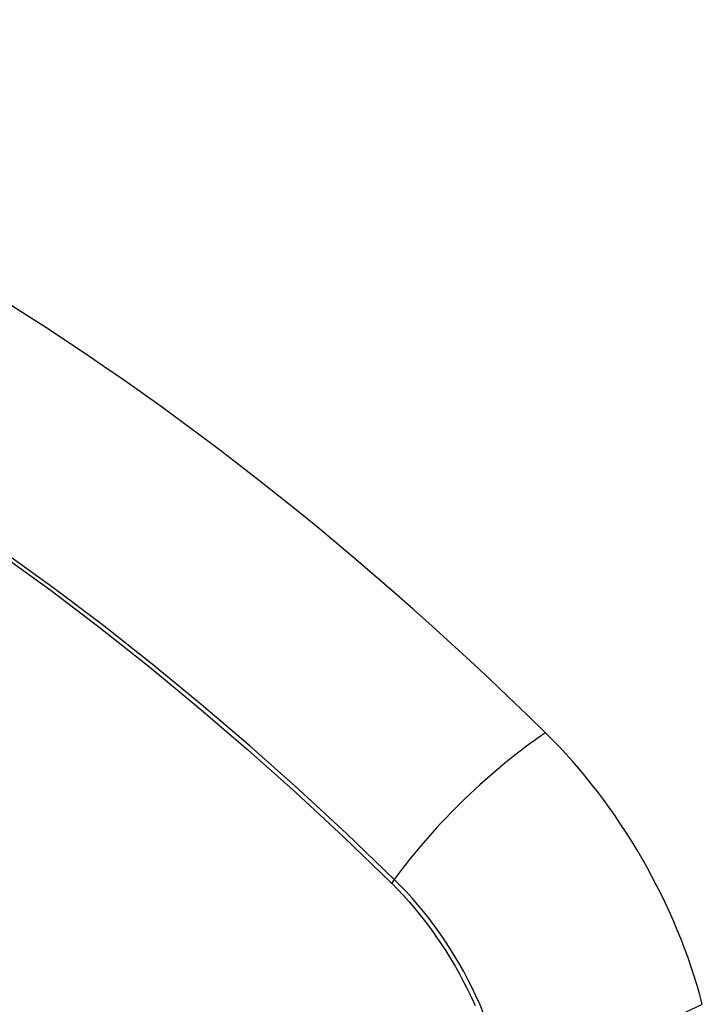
# Model space of a CAD drawing. Header units: inches. Extents: x 378 to 445.2, y 145.3 to 209.5.
# Tile 12 of 129: x 406.583 to 406.918, y 175.335 to 175.818. Entities that reach past the tile are written whole.
import ezdxf

# ---------------------------------------------------------------- set-up
doc = ezdxf.new("R2010")
doc.units = ezdxf.units.IN
doc.header["$MEASUREMENT"] = 0
doc.layers.add('Visible Edges(ANSI)', color=7, linetype='Continuous', lineweight=25)
doc.layers.add('Visible Tangent Edges(ANSI)', color=7, linetype='Continuous', lineweight=25)

msp = doc.modelspace()

# ---------------------------------------------------------------- linework, layer by layer
at = {"layer": 'Visible Edges(ANSI)'}
for centre, major_axis, start_param, end_param in [((406.53831, 174.64188), (-0.64961, 1.12515), 5.161526, 5.834048), ((406.43357, 175.14396), (0.15748, -0.27276), 2.363977, 7.060801), ((406.80011, 175.35558), (0.08858, -0.15343), 1.121659, 2.019933)]:
    msp.add_ellipse(centre, major_axis=major_axis, ratio=0.57735, start_param=start_param, end_param=end_param, dxfattribs=at)
msp.add_ellipse((406.43009, 175.14195), major_axis=(-0.15994, 0.27703), ratio=0.57735, dxfattribs=at)
at = {"layer": 'Visible Tangent Edges(ANSI)'}
msp.add_line((406.76557, 175.39474), (406.76591, 175.39441), dxfattribs=at)
at = {"layer": 'Visible Tangent Edges(ANSI)', "flags": 128}
for points in [[(406.57428, 175.55573), (406.5987, 175.53805), (406.62304, 175.51962), (406.64725, 175.50047), (406.67132, 175.48061), (406.69521, 175.46009), (406.7189, 175.43892), (406.74236, 175.41713), (406.76557, 175.39474)], [(406.76715, 175.39635), (406.74384, 175.41873), (406.72027, 175.44052), (406.69648, 175.46169), (406.67248, 175.48221), (406.64832, 175.50205), (406.62401, 175.5212), (406.59959, 175.53963), (406.57509, 175.55731)], [(406.76591, 175.39441), (406.7688, 175.39148), (406.77165, 175.38845), (406.77446, 175.38533), (406.77721, 175.38212), (406.77991, 175.37883), (406.78255, 175.37545), (406.78513, 175.372), (406.78765, 175.36848), (406.7901, 175.3649), (406.79248, 175.36125), (406.79478, 175.35754), (406.797, 175.35378), (406.79914, 175.34998), (406.8012, 175.34613), (406.80317, 175.34225), (406.80506, 175.33834), (406.80685, 175.3344)], [(406.81083, 175.33108), (406.80911, 175.33514), (406.80729, 175.33917), (406.80537, 175.34317), (406.80336, 175.34715), (406.80126, 175.35108), (406.79907, 175.35498), (406.79679, 175.35882), (406.79443, 175.36261), (406.792, 175.36634), (406.78949, 175.37), (406.7869, 175.37359), (406.78425, 175.37711), (406.78154, 175.38054), (406.77877, 175.38389), (406.77594, 175.38715), (406.77306, 175.39032), (406.77013, 175.39339), (406.76715, 175.39635)]]:
    msp.add_lwpolyline(points, dxfattribs=at)
at = {"layer": 'Visible Tangent Edges(ANSI)'}
for centre, major_axis, ratio, start_param, end_param in [((406.43258, 175.14338), (-0.17318, 0.29996), 0.57735, 5.05527, 10.652693), ((406.82569, 175.40052), (-0.08271, -0.08432), 0.354513, 4.18549, 5.093849), ((406.43253, 175.14335), (-0.15059, 0.26083), 0.57735, 4.097754, 6.89782), ((406.77203, 175.39669), (-0.00686, -0.00706), 0.356312, 5.09202, 5.355727), ((406.85182, 175.35526), (-0.11437, -0.02947), 0.354513, 1.189336, 2.097696)]:
    msp.add_ellipse(centre, major_axis=major_axis, ratio=ratio, start_param=start_param, end_param=end_param, dxfattribs=at)
for centre, major_axis in [((406.43317, 175.14372), (0.17111, -0.29637)), ((406.43019, 175.14201), (-0.1627, 0.2818)), ((406.43009, 175.14195), (0.1621, -0.28076))]:
    msp.add_ellipse(centre, major_axis=major_axis, ratio=0.57735, dxfattribs=at)

doc.saveas('drawing.dxf')
